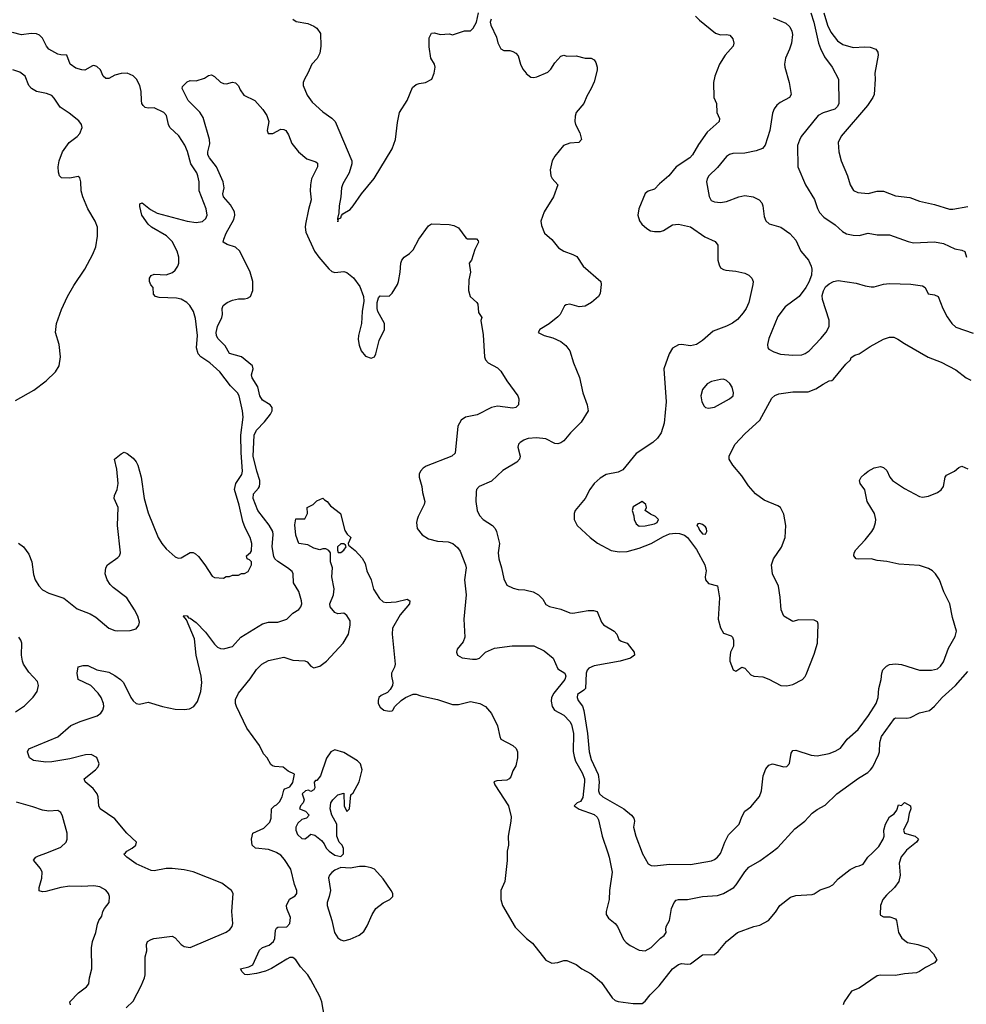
# Model space of a CAD drawing. Header units: inches. Extents: x 1934316 to 2140091, y 524953 to 667329.
# Tile 61 of 256: x 1996638 to 2002921, y 558994 to 565526. Entities that reach past the tile are written whole.
import ezdxf

# ---------------------------------------------------------------- set-up
doc = ezdxf.new("R2010")
doc.units = ezdxf.units.IN
doc.header["$MEASUREMENT"] = 0
for name, color, linetype in [('B9595', 7, 'Continuous'), ('B9596', 7, 'Continuous'), ('C0505', 7, 'Continuous'), ('C0506', 7, 'Continuous')]:
    doc.layers.add(name, color=color, linetype=linetype)

msp = doc.modelspace()

# ---------------------------------------------------------------- linework, layer by layer
at = {"layer": 'B9595', "color": 5}
for points, elevation in [([(1996975.1, 558990), (1996969.6, 559010), (1997028.7, 559071.3), (1997080.5, 559110), (1997096.9, 559130), (1997100.5, 559170), (1997116.4, 559230), (1997115.1, 559370), (1997120.4, 559410), (1997143.5, 559470), (1997154, 559526), (1997163.7, 559550), (1997182, 559578), (1997189.6, 559610), (1997199.5, 559630), (1997232, 559670), (1997232.7, 559710), (1997226, 559730), (1997210, 559751.6), (1997170, 559774), (1997130, 559781), (1997050, 559775), (1996970, 559778), (1996910, 559769.8), (1996810, 559743.5), (1996790, 559741.3), (1996766.9, 559746.9), (1996766.6, 559770), (1996785.6, 559830), (1996787.4, 559870), (1996775.7, 559895.7), (1996729.3, 559950), (1996745.2, 559970), (1996761.8, 559978.2), (1996817.2, 560000)], 280), ([(1997344.7, 558970), (1997390, 559014.8), (1997443.7, 559116.3), (1997465.1, 559170), (1997469.7, 559190.3), (1997469.7, 559310), (1997480.7, 559350), (1997479.5, 559390), (1997486.6, 559410), (1997510, 559424.9), (1997528.7, 559430), (1997650, 559445.3), (1997670, 559436.4), (1997710, 559390.4), (1997730, 559377), (1997770, 559371.6), (1998007.1, 559472.9), (1998032.3, 559490), (1998047, 559510), (1998053.3, 559530), (1998046, 559610), (1998054.7, 559730), (1998043.6, 559750), (1997978.5, 559798.5), (1997790, 559874.2), (1997730, 559886.8), (1997650, 559896.1), (1997610, 559895), (1997530, 559880.4), (1997510, 559882.7), (1997410, 559927.1), (1997349.3, 559970), (1997329.6, 559990.4), (1997339.1, 560000)], 260), ([(1998661.6, 558910), (1998642.4, 559010), (1998630, 559045.2), (1998570, 559157), (1998550, 559189.6), (1998502.3, 559242.3), (1998470, 559289.6), (1998450, 559305.6), (1998430, 559304.2), (1998410, 559294.3), (1998310, 559232.4), (1998270, 559214.7), (1998210, 559198.4), (1998150, 559189.6), (1998132.9, 559192.9), (1998114, 559210), (1998104, 559230), (1998157.6, 559242.4), (1998184.2, 559255.8), (1998230, 559353.7), (1998250, 559370.3), (1998293, 559387), (1998321.3, 559410), (1998332, 559430), (1998334.9, 559485.1), (1998341.1, 559498.9), (1998350, 559505.5), (1998410, 559507.8), (1998431, 559530), (1998435.6, 559570), (1998409.6, 559630), (1998409.5, 559650), (1998428.1, 559691.9), (1998465.7, 559714.3), (1998476.9, 559730), (1998476, 559750), (1998461.1, 559790), (1998437, 559890), (1998395.3, 559955.3), (1998370, 559983), (1998343.3, 560000)], 240), ([(1998706.6, 560000), (1998730, 559984.7), (1998770, 559974), (1998787.3, 559992.7), (1998787.3, 560000)], 240), ([(1999872.2, 560000), (1999872.2, 559947.8), (1999858, 559810), (1999830.4, 559750), (1999830.6, 559690.6), (1999842.4, 559650), (1999925.3, 559505.3), (2000000, 559432.3)], 240)]:
    msp.add_lwpolyline(points, dxfattribs=dict(at, elevation=elevation))
at = {"layer": 'B9595', "color": 5, "elevation": 240}
msp.add_lwpolyline([(1998930, 559907.8), (1998892.4, 559907.6), (1998830, 559898), (1998770, 559901.2), (1998730, 559883.7), (1998710, 559869.4), (1998693, 559850), (1998687.1, 559832.9), (1998699.5, 559750), (1998692.7, 559710), (1998678.3, 559670), (1998677.3, 559650), (1998710.3, 559549.7), (1998726.5, 559470), (1998750, 559436.4), (1998770, 559421.3), (1998790, 559415.8), (1998830, 559425.7), (1998890, 559452.9), (1998922.2, 559477.8), (1998944.9, 559515.1), (1998976.2, 559590), (1999002.2, 559630), (1999050, 559668.1), (1999095.1, 559690), (1999113.6, 559710), (1999113.3, 559730), (1999103.5, 559750), (1999050, 559826), (1998991.8, 559890), (1998970, 559899.7)], close=True, dxfattribs=at)
at = {"layer": 'B9596', "color": 5}
for points, elevation in [([(1998451, 565530), (1998473.4, 565513.4), (1998550, 565499.3), (1998590, 565483), (1998610.3, 565470.3), (1998633.7, 565433.7), (1998636, 565350), (1998630, 565304), (1998612.2, 565267.8), (1998576.4, 565230), (1998550.5, 565170), (1998527, 565130), (1998519.5, 565110), (1998518.7, 565090), (1998545.3, 565025.3), (1998579.5, 564979.5), (1998650, 564914.6), (1998710, 564873.1), (1998731.6, 564850), (1998842.7, 564590), (1998842.7, 564570), (1998824, 564510), (1998782.5, 564437.5), (1998772.9, 564410), (1998768.9, 564350), (1998757.4, 564290), (1998755.9, 564244.1), (1998747.7, 564207.7), (1998750, 564184.7), (1998754.6, 564205.4), (1998770, 564211.3), (1998773.9, 564226.1), (1998783.1, 564236.9), (1998830, 564267.4), (1998851.1, 564290), (1998906.6, 564370), (1998990, 564472), (1999110.9, 564670), (1999132.4, 564730), (1999144.2, 564844.2), (1999157.4, 564910), (1999209.6, 564990), (1999245.1, 565074.9), (1999270, 565094.8), (1999290, 565102.8), (1999332.1, 565107.9), (1999372.7, 565130), (1999389.6, 565170.4), (1999395.6, 565210), (1999391.6, 565230), (1999366.3, 565270), (1999355.1, 565344.9), (1999355.5, 565404.5), (1999370, 565436), (1999390, 565438), (1999427.9, 565427.9), (1999490, 565431), (1999510, 565424.7), (1999590, 565451.3), (1999630, 565452), (1999648, 565470), (1999668.7, 565510), (1999682, 565570)], 280), ([(1999766.8, 565530), (1999760.7, 565510), (1999764.9, 565490), (1999802, 565410), (1999812.1, 565372.1), (1999830, 565331.3), (1999850, 565321), (1999890, 565320.4), (1999910, 565315.3), (1999930, 565304.4), (1999945.7, 565285.7), (1999961.5, 565230), (1999977.6, 565197.6), (1999998.4, 565170), (2000000, 565168.7)], 280), ([(1996630, 562053.7), (1996663.1, 562030), (1996699.3, 561979.3), (1996718, 561930), (1996730, 561844.7), (1996739.6, 561810), (1996764.2, 561770), (1996790, 561744.2), (1996830, 561721.1), (1996930, 561688.4), (1997018, 561618), (1997104.4, 561584.4), (1997142.5, 561562.5), (1997230, 561488.4), (1997270, 561474.4), (1997290, 561472.7), (1997370, 561474), (1997410, 561486), (1997429, 561510), (1997433.2, 561530), (1997421.2, 561570), (1997399.3, 561610), (1997349.3, 561690), (1997258.2, 561758.2), (1997238.4, 561778.4), (1997217.4, 561810), (1997205.4, 561850), (1997209.6, 561890), (1997220.7, 561910), (1997290, 561958), (1997300.7, 561970), (1997306, 561990), (1997287.6, 562170), (1997291, 562290), (1997265.1, 562350), (1997266.6, 562370), (1997283.5, 562410), (1997291.1, 562448.9), (1997283, 562543), (1997267, 562610), (1997310, 562646), (1997330, 562656), (1997350, 562647.3), (1997390, 562618), (1997410, 562593.4), (1997422, 562570), (1997444, 562490), (1997462.7, 562350), (1997490, 562254.8), (1997557.6, 562090), (1997581.6, 562050), (1997610, 562015.5), (1997670, 561962.8), (1997690, 561954.8), (1997710, 561956), (1997770, 561991.3), (1997790, 561991.3), (1997803.5, 561983.5), (1997824.5, 561964.5), (1997866.8, 561910), (1997915.3, 561835.3), (1997930, 561826), (1997990, 561822), (1998008.4, 561831.6), (1998030, 561832), (1998050, 561842), (1998090, 561842), (1998108.9, 561851.1), (1998130, 561852), (1998154.6, 561865.4), (1998175.3, 561910), (1998175.3, 561930), (1998163.1, 561943.1), (1998148, 561950), (1998142, 561970), (1998170, 561991.3), (1998176.6, 562003.4), (1998178.4, 562050), (1998167.3, 562090), (1998134.2, 562154.2), (1998118, 562198), (1998094.5, 562305.5), (1998064.2, 562410), (1998071.2, 562450), (1998111.3, 562508.7), (1998115.5, 562530), (1998106.8, 562653.2), (1998105, 562770), (1998120.8, 562890), (1998116.5, 562930), (1998094.2, 563030), (1998083.5, 563050), (1998036.5, 563096.4), (1997965.3, 563190), (1997898.8, 563250), (1997839.4, 563290), (1997822.4, 563310), (1997812.1, 563350), (1997818.3, 563430), (1997804.6, 563544.6), (1997792.3, 563590), (1997767.8, 563630), (1997747.3, 563650), (1997710, 563671.3), (1997678.1, 563678.1), (1997563.8, 563683.8), (1997538, 563690), (1997525.3, 563705.3), (1997523.6, 563750), (1997507.6, 563767.6), (1997499.2, 563790), (1997499.3, 563810), (1997510, 563828.5), (1997530, 563838.2), (1997610, 563833.2), (1997651.7, 563848.3), (1997670, 563864.6), (1997686.4, 563890), (1997692.8, 563910), (1997692.9, 563950), (1997682.8, 563990), (1997650, 564055.3), (1997612.8, 564092.8), (1997513.3, 564150), (1997489.4, 564169.4), (1997449, 564229), (1997434, 564286), (1997435.1, 564304.9), (1997450, 564311.8), (1997506, 564266), (1997550, 564242), (1997750, 564188.3), (1997810, 564180.2), (1997850, 564186.7), (1997873.3, 564206.7), (1997881, 564230), (1997876.1, 564270), (1997829.9, 564389.9), (1997829.1, 564450), (1997821, 564490), (1997812.8, 564510), (1997774.3, 564570), (1997751.1, 564651.1), (1997733.1, 564693.1), (1997694.5, 564754.5), (1997635.2, 564810), (1997625.9, 564830), (1997611.4, 564890), (1997595.1, 564910), (1997530, 564941.4), (1997490, 564938.9), (1997470, 564943.2), (1997456.9, 564956.9), (1997448.8, 564970), (1997445.3, 564990), (1997444.1, 565050), (1997434, 565090), (1997412.1, 565132.1), (1997390, 565152.4), (1997350, 565169.8), (1997310, 565168.9), (1997270, 565156.8), (1997230, 565135.5), (1997210, 565134.8), (1997191.9, 565151.9), (1997174, 565194), (1997150, 565215), (1997130, 565221.2), (1997121.1, 565218.9), (1997070, 565191.6), (1997050, 565192.8), (1997010, 565204.5), (1996972.5, 565230), (1996951.3, 565291.3), (1996910, 565292.3), (1996890, 565297.4), (1996830.4, 565330.4), (1996815.6, 565350), (1996790, 565403.1), (1996770, 565422), (1996750, 565431.1), (1996712.9, 565432.9), (1996650, 565424.5), (1996590, 565440.7)], 280), ([(1996610, 563000.3), (1996732.5, 563067.5), (1996814.3, 563130), (1996876.3, 563190), (1996900.5, 563230), (1996908.4, 563290), (1996899.7, 563370), (1996875.1, 563450), (1996881.7, 563510), (1996916, 563604), (1996954.8, 563690), (1996997.4, 563762.6), (1997069.8, 563870), (1997123.9, 563970), (1997142, 564018), (1997153.5, 564090), (1997153.3, 564150), (1997138, 564190), (1997088.8, 564270), (1997056.1, 564350), (1997045.1, 564390), (1997043, 564450), (1997036.1, 564476.1), (1997025.6, 564485.6), (1996970, 564475.1), (1996915.5, 564475.5), (1996900.9, 564490), (1996894.9, 564514.9), (1996894, 564550), (1996899.8, 564590), (1996921.7, 564650), (1996966.3, 564710), (1997018, 564750), (1997036.2, 564770), (1997052, 564810), (1997047, 564830), (1997030, 564854), (1996965.2, 564905.2), (1996905.2, 564945.2), (1996865.9, 565005.9), (1996850, 565022.9), (1996815.3, 565035.3), (1996750, 565049.7), (1996715.1, 565070), (1996698.9, 565090), (1996674, 565150), (1996638.5, 565178.5), (1996592.9, 565192.9)], 320), ([(1997339.1, 560000), (1997349, 560010), (1997385.2, 560030), (1997409.3, 560050), (1997412.3, 560070), (1997349.8, 560129.8), (1997270, 560224.2), (1997172, 560290), (1997163.5, 560310), (1997158.9, 560370), (1997150.8, 560390.8), (1997125.6, 560425.6), (1997072.7, 560470), (1997065.2, 560490), (1997141.2, 560550), (1997159.3, 560570), (1997166, 560590), (1997150, 560632.3), (1997111.1, 560651.1), (1997074, 560650), (1996970, 560622.6), (1996850, 560602), (1996810, 560601.3), (1996730, 560612.7), (1996702, 560630), (1996689, 560670), (1996698, 560690), (1996890, 560768.4), (1996976.3, 560843.7), (1997039.3, 560870), (1997152.4, 560907.6), (1997175.2, 560924.8), (1997190, 560946), (1997196.8, 560970), (1997194.8, 560990), (1997178.2, 561030), (1997158.8, 561058.8), (1997109.2, 561109.2), (1997025.2, 561150), (1997018, 561190), (1997026, 561234), (1997058, 561242), (1997090, 561242), (1997150, 561213.4), (1997230, 561196.5), (1997270, 561176.5), (1997307.2, 561150), (1997326.3, 561130), (1997374.4, 561030), (1997390, 561008), (1997410, 560990.6), (1997433.8, 560986.2), (1997490, 560998), (1997586, 560970), (1997670, 560952.4), (1997729.8, 560950.2), (1997764.7, 560955.3), (1997793.3, 560970), (1997817.5, 561002.5), (1997840.7, 561070), (1997847.2, 561130), (1997842.9, 561170), (1997809.8, 561310.2), (1997797.9, 561417.9), (1997745.4, 561545.4), (1997724, 561570), (1997726, 561574), (1997750, 561570.4), (1997758.8, 561558.8), (1997770, 561555.5), (1997810, 561526.7), (1997870, 561463.1), (1997930, 561383.8), (1997950, 561363.8), (1997970, 561354.9), (1997990, 561352.7), (1998050, 561368.5), (1998106.4, 561430), (1998250, 561517.6), (1998290, 561529.4), (1998351.5, 561528.5), (1998411.5, 561548.5), (1998450.8, 561589.2), (1998490, 561612.7), (1998504.2, 561630), (1998509.7, 561650), (1998508.5, 561670), (1998490, 561732.3), (1998454.3, 561790), (1998452.6, 561850), (1998445, 561865), (1998414.7, 561890), (1998350, 561931.5), (1998331.5, 561950), (1998324.1, 561964.1), (1998313.8, 562030), (1998320.2, 562110), (1998317.4, 562130), (1998293.5, 562173.5), (1998217.2, 562270), (1998186.6, 562350), (1998190, 562380.3), (1998222.4, 562417.6), (1998229.8, 562430), (1998232.5, 562450), (1998231, 562470), (1998210.9, 562530.9), (1998187.1, 562630), (1998194.9, 562770), (1998210, 562803.2), (1998261.8, 562858.2), (1998302.8, 562910), (1998312.5, 562930), (1998312.7, 562952.7), (1998299.5, 562970), (1998250, 563002), (1998232.3, 563030), (1998218.5, 563090), (1998181.5, 563150), (1998175.1, 563170), (1998187.8, 563210), (1998182.9, 563230), (1998110, 563288.8), (1998031, 563311), (1998002.4, 563362.4), (1997951.8, 563410), (1997943.1, 563430), (1997941.8, 563450), (1997950, 563490.7), (1997978.7, 563550), (1997983.6, 563570), (1997980.9, 563610), (1997989.2, 563630), (1998014, 563650), (1998050, 563664.9), (1998090, 563673), (1998130, 563673.4), (1998150, 563678), (1998169.2, 563690), (1998184.2, 563730), (1998184.7, 563790), (1998166.6, 563850), (1998098.7, 563990), (1998070, 564016.4), (1998015.4, 564035.4), (1997989, 564050), (1997991.5, 564070), (1998007.9, 564110), (1998059.6, 564200.4), (1998065.1, 564230), (1998062.3, 564250), (1998037, 564297), (1997989.8, 564350), (1997985.5, 564370), (1997993.8, 564410), (1997987.3, 564450), (1997942.8, 564550), (1997896.5, 564610), (1997886.3, 564630), (1997885.3, 564650), (1997898.9, 564701.1), (1997897.7, 564730), (1997855.9, 564875.9), (1997832.5, 564912.5), (1997755.6, 564990), (1997715.3, 565070), (1997718, 565082), (1997750, 565114), (1997770, 565122), (1997810, 565120.5), (1997863.2, 565136.8), (1997890, 565156), (1997910, 565159.1), (1997930, 565147.7), (1997970, 565110.4), (1997990, 565102.4), (1998010, 565100.4), (1998050.7, 565110.7), (1998070, 565107.3), (1998090, 565086.8), (1998101.1, 565061.1), (1998125.9, 565025.9), (1998198.4, 564990), (1998250.5, 564930), (1998278.8, 564890), (1998291, 564850), (1998279.1, 564790), (1998286.8, 564770), (1998318, 564770), (1998370, 564798.8), (1998390, 564797.3), (1998404.7, 564790), (1998422.8, 564762.8), (1998443.9, 564703.9), (1998488.4, 564650), (1998543.1, 564603.1), (1998603.8, 564583.8), (1998613.5, 564573.5), (1998613.7, 564550), (1998574.3, 564470), (1998566.7, 564430), (1998565.6, 564390), (1998572.1, 564330), (1998553.9, 564266.1), (1998535, 564170), (1998531.8, 564150), (1998536, 564116), (1998594.2, 563990), (1998622.7, 563950), (1998690, 563872.9), (1998710, 563855), (1998730, 563848.3), (1998790, 563854.5), (1998810, 563848.3), (1998854, 563814), (1998895.3, 563755.3), (1998919.2, 563690), (1998922.4, 563657.6), (1998910.2, 563590), (1998907.1, 563510), (1998885.6, 563430), (1998884.1, 563404.1), (1998890, 563366), (1998904.2, 563330), (1998933.5, 563293.5), (1998970, 563279.5), (1998992, 563290), (1999001.6, 563310), (1999023.5, 563396.5), (1999059.7, 563470), (1999059.6, 563510), (1999015.6, 563590), (1999009.6, 563610), (1999009.6, 563650), (1999020.1, 563679.9), (1999030, 563694.8), (1999090, 563690.7), (1999110, 563710.8), (1999146, 563770), (1999151.9, 563788.1), (1999162.7, 563850), (1999166.6, 563910), (1999174, 563930), (1999190, 563951), (1999225.6, 563974.4), (1999250, 563998), (1999286, 564070), (1999350, 564159.1), (1999370, 564170.4), (1999487.1, 564167.1), (1999519.8, 564159.8), (1999550, 564144.7), (1999599.6, 564079.6), (1999610, 564072), (1999670, 564072), (1999679.6, 564059.6), (1999682, 564050), (1999658, 564002), (1999636, 563930), (1999622, 563910), (1999630.5, 563850.5), (1999619.3, 563800.7), (1999616.4, 563730), (1999628.6, 563688.6), (1999671.3, 563650), (1999678, 563638), (1999683.6, 563583.6), (1999704.7, 563550), (1999698.8, 563530), (1999714.5, 563434.5), (1999723.6, 563290), (1999730.4, 563270), (1999748, 563250), (1999810, 563217.1), (1999830, 563194), (1999870.3, 563130), (1999944, 563030), (1999950.8, 563010), (1999947.3, 562970), (1999930, 562952.7), (1999911.7, 562948.3), (1999810, 562960.9), (1999770, 562953.6), (1999675, 562905), (1999597.3, 562890), (1999567.2, 562870), (1999546, 562830), (1999527, 562650), (1999505.5, 562630), (1999335.9, 562564.1), (1999315.5, 562550), (1999298, 562530), (1999288, 562510), (1999288, 562490), (1999307.3, 562430), (1999310.6, 562390), (1999326.4, 562330), (1999323.1, 562310), (1999281.3, 562230), (1999275.3, 562210), (1999270.3, 562189.7), (1999276, 562150), (1999308, 562108), (1999350, 562082), (1999410, 562067.1), (1999482, 562062), (1999513.4, 562050), (1999543.4, 562023.4), (1999560.2, 562000.3), (1999596, 561910), (1999600.3, 561890), (1999588.9, 561810), (1999600.8, 561710), (1999584.6, 561550), (1999591.8, 561430), (1999580.5, 561399.5), (1999540.5, 561350), (1999536.3, 561330), (1999542.8, 561310), (1999573.7, 561293.7), (1999643, 561283), (1999670, 561283.1), (1999689.7, 561290.3), (1999730, 561330.4), (1999790, 561356.4), (1999907.2, 561372.8), (2000000, 561373)], 260), ([(2000000, 562742.7), (1999983.6, 562736.4), (1999959, 562721), (1999947.7, 562710), (1999944.9, 562690), (1999960.4, 562630), (1999954, 562610), (1999936.4, 562590), (1999844.3, 562535.7), (1999770, 562463.5), (1999688, 562430), (1999670.4, 562410), (1999666.4, 562393.6), (1999664.4, 562330), (1999674.3, 562270), (1999690, 562236.4), (1999713.4, 562210), (1999775.8, 562170), (1999793.1, 562150), (1999801.7, 562130), (1999821.6, 562050), (1999813.8, 561990), (1999817.7, 561950), (1999835.8, 561890), (1999850, 561816), (1999870, 561774), (1999913.8, 561753.8), (1999946.4, 561746.4), (1999990, 561744.4), (2000000, 561741.8)], 280), ([(1998343.3, 560000), (1998341.3, 560001.3), (1998290, 560021.6), (1998202, 560030), (1998181.2, 560050), (1998175.3, 560090), (1998186, 560130), (1998257, 560163), (1998297, 560203), (1998306.6, 560230), (1998310, 560292), (1998328, 560310), (1998342.7, 560317.3), (1998361.5, 560338.5), (1998379, 560370), (1998390, 560414), (1998396.4, 560423.6), (1998430, 560438), (1998450, 560464.7), (1998462, 560522), (1998420.2, 560540.2), (1998387.3, 560567.3), (1998330, 560572.7), (1998316, 560576), (1998304.8, 560584.8), (1998280.9, 560630), (1998255.3, 560655.3), (1998229.7, 560710), (1998146.1, 560826.1), (1998076.2, 560970), (1998069, 560990), (1998070, 561017.3), (1998090, 561057.6), (1998167.7, 561152.3), (1998210, 561216.3), (1998245.2, 561250), (1998290, 561275.5), (1998390, 561296.5), (1998450, 561277.4), (1998530, 561273.7), (1998545.1, 561265.1), (1998570, 561237.3), (1998590, 561225.5), (1998630, 561237.1), (1998674.5, 561270), (1998783.7, 561390), (1998819, 561450), (1998831.8, 561508.2), (1998830, 561538), (1998810, 561573.2), (1998790, 561589), (1998750, 561584), (1998730, 561592.7), (1998698.4, 561630), (1998696.2, 561650), (1998720.7, 561710), (1998724.2, 561750), (1998709.7, 561830), (1998712.7, 561890), (1998699.5, 561930), (1998701.2, 561990), (1998690, 562004), (1998670, 562015.3), (1998650, 562015.3), (1998630, 562009.2), (1998590, 562019.5), (1998550, 562042.9), (1998489.6, 562050), (1998470, 562106), (1998464.8, 562175.2), (1998470, 562214), (1998530, 562214), (1998548, 562250), (1998546, 562290), (1998586, 562310), (1998610, 562334), (1998650, 562351.3), (1998659.6, 562339.6), (1998678, 562330), (1998701.4, 562301.4), (1998766, 562250), (1998796.5, 562136.5), (1998812.1, 562112.1), (1998836, 562090), (1998818, 562050), (1998821, 562041), (1998864.5, 562004.5), (1998910, 561954), (1998930, 561917.3), (1998941.8, 561870), (1998970.2, 561810), (1998987, 561747), (1999025.4, 561685.4), (1999050, 561664.6), (1999070, 561658.9), (1999135.4, 561664.6), (1999210, 561682.8), (1999226, 561670), (1999224, 561650), (1999162.6, 561577.4), (1999112.9, 561490), (1999110.2, 561450), (1999130.3, 561249.7), (1999126.4, 561230), (1999105.7, 561190), (1999104.9, 561170), (1999114.9, 561130), (1999112.2, 561110), (1999096.9, 561083.1), (1999077.8, 561062.2), (1999037.3, 561042.7), (1999022, 561030), (1999015.8, 561010), (1999018, 560990), (1999030, 560964.4), (1999055.6, 560944.4), (1999090, 560938.8), (1999110, 560942), (1999115.3, 560944.7), (1999128, 560970), (1999168.7, 561010), (1999198, 561030), (1999250, 561051.3), (1999270, 561051.3), (1999299.6, 561039.6), (1999410, 561017.3), (1999510, 560984), (1999550, 560984), (1999630, 561002.8), (1999692, 560990), (1999730, 560970.8), (1999770, 560922.8), (1999810, 560841), (1999823.8, 560770), (1999832.1, 560752.1), (1999910, 560712), (1999931.8, 560691.8), (1999942.7, 560670), (1999942.3, 560630), (1999930, 560577.2), (1999910, 560544), (1999897, 560503), (1999887, 560490), (1999870, 560480.3), (1999804, 560476), (1999785.5, 560470), (1999792, 560450), (1999882.4, 560310), (1999898.8, 560238.8), (1999898.4, 560210), (1999880.3, 560110), (1999882, 560050), (1999872.2, 560010), (1999872.2, 560000)], 240), ([(1996610, 560933.7), (1996670, 560974.4), (1996727.7, 561032.3), (1996752.8, 561070), (1996762.6, 561110), (1996754.9, 561134.9), (1996697.3, 561197.3), (1996663.7, 561250), (1996655.9, 561270), (1996649.8, 561310), (1996650.8, 561390.8), (1996646, 561410), (1996631.2, 561430)], 280), ([(1998787.3, 560000), (1998787.3, 560027.3), (1998778, 560050), (1998758, 560070), (1998742, 560110), (1998742, 560190), (1998709.2, 560250), (1998699, 560290), (1998702, 560330), (1998715.3, 560350), (1998750, 560384.7), (1998790, 560394), (1998792, 560310), (1998810, 560274), (1998826, 560290), (1998836.5, 560383.5), (1998850, 560398), (1998890, 560470.8), (1998909.6, 560550), (1998900.5, 560590), (1998879.6, 560610), (1998790, 560664.7), (1998730, 560682.7), (1998702.8, 560670), (1998673.7, 560626.3), (1998634.8, 560510), (1998610, 560478), (1998602, 560478), (1998592.7, 560467.3), (1998596, 560430), (1998590, 560418), (1998570, 560406), (1998554, 560414), (1998534, 560410), (1998512, 560390), (1998524.7, 560350), (1998518, 560330), (1998502, 560310), (1998494, 560290), (1998535.3, 560275.3), (1998558, 560250), (1998542, 560230), (1998510, 560219.5), (1998483.6, 560196.4), (1998470.4, 560170), (1998470.4, 560150), (1998481.7, 560121.7), (1998510, 560093.4), (1998530, 560093), (1998541.6, 560098.4), (1998570, 560122.8), (1998595.9, 560115.9), (1998641.4, 560081.4), (1998658.5, 560058.5), (1998671.3, 560030), (1998691.3, 560010), (1998706.6, 560000)], 240), ([(1996817.2, 560000), (1996910, 560036.4), (1996947, 560070), (1996953.6, 560090), (1996953, 560130), (1996922.3, 560242.3), (1996910, 560266), (1996890, 560280.9), (1996830, 560276.2), (1996790, 560281.6), (1996725.3, 560305.3), (1996615.8, 560335.8)], 280)]:
    msp.add_lwpolyline(points, dxfattribs=dict(at, elevation=elevation))
at = {"layer": 'B9596', "color": 5, "elevation": 240}
msp.add_lwpolyline([(1998770, 562049), (1998746, 562030), (1998746.4, 562006.4), (1998752, 561992), (1998770, 561991.3), (1998790, 562006), (1998804, 562030), (1998800.4, 562040.4), (1998790, 562048.7)], close=True, dxfattribs=at)
at = {"layer": 'C0505', "color": 5}
for points, elevation in [([(2000000, 559432.3), (2000002.4, 559430), (2000040.9, 559400.9), (2000130, 559286.8), (2000170, 559267.3), (2000210, 559272.2), (2000250, 559284), (2000270, 559284.4), (2000330, 559257.8), (2000369.5, 559229.5), (2000430, 559196.5), (2000498.2, 559138.2), (2000570, 559037.6), (2000590, 559020.3), (2000610, 559013.7), (2000710, 559000.8), (2000770, 559000.3), (2000790, 559015.3), (2000822.6, 559057.4), (2000882.3, 559117.7), (2000970, 559228.7), (2001010, 559258.9), (2001030, 559264), (2001070, 559259.7), (2001090, 559263.2), (2001170, 559322), (2001250, 559324.9), (2001274.7, 559345.3), (2001330, 559410.5), (2001402, 559470), (2001510, 559510.3), (2001550, 559518.9), (2001607, 559550), (2001654.1, 559605.9), (2001682.9, 559650), (2001754.3, 559705.7), (2001790, 559715.3), (2001896.6, 559723.4), (2001911.8, 559728.2), (2001950, 559752.9), (2002010, 559772.6), (2002034.2, 559785.8), (2002070, 559826.4), (2002150, 559888.8), (2002190, 559908.7), (2002210, 559912), (2002235.9, 559924.1), (2002266.6, 559970), (2002297.3, 560000)], 240), ([(2000540.4, 560000), (2000550.2, 559970), (2000569.2, 559870), (2000552.7, 559750), (2000550.3, 559690), (2000530.3, 559610), (2000530.3, 559590), (2000545.4, 559565.4), (2000590.4, 559530), (2000606, 559510), (2000644.4, 559424.4), (2000663.4, 559403.4), (2000690, 559384), (2000750, 559353.4), (2000790, 559348.4), (2000830, 559370.4), (2000890, 559433.4), (2000916, 559450), (2000929.4, 559470), (2000925.6, 559490), (2000927.8, 559510), (2000950, 559551), (2000964.7, 559630), (2000982.4, 559670), (2000995.8, 559684.2), (2001010, 559690.4), (2001070, 559690.3), (2001170.2, 559710.3), (2001270, 559716), (2001310, 559730.3), (2001377.6, 559770), (2001393.2, 559786.8), (2001450, 559873), (2001476.6, 559903.4), (2001550, 559947), (2001622.4, 560000)], 260), ([(2000768.6, 560000), (2000770, 559996.3), (2000810, 559925.5), (2000830, 559914.4), (2000850, 559913.7), (2000950, 559924.9), (2001090, 559922), (2001230, 559945.8), (2001250, 559955.3), (2001270, 559970.3), (2001290, 559993.7), (2001292.4, 560000)], 280), ([(2002510.2, 560000), (2002488.1, 559971.9), (2002476, 559930), (2002482, 559850), (2002473.7, 559810), (2002444.9, 559770), (2002390, 559718.4), (2002367.2, 559690), (2002350.4, 559650), (2002348, 559590), (2002350, 559584.7), (2002370, 559574.8), (2002413.7, 559573.7), (2002450, 559561), (2002457.3, 559550), (2002470.4, 559470.4), (2002492.3, 559432.3), (2002530, 559404), (2002598, 559390), (2002664.7, 559370), (2002702.8, 559330), (2002724.7, 559290), (2002710, 559268.7), (2002650, 559239.6), (2002610, 559211.6), (2002590, 559203.1), (2002510, 559197.4), (2002450, 559184.4), (2002350, 559186.9), (2002330, 559183), (2002210, 559102.4), (2002158, 559082), (2002110.2, 559009.8), (2002103.6, 558990)], 240)]:
    msp.add_lwpolyline(points, dxfattribs=dict(at, elevation=elevation))
at = {"layer": 'C0506', "color": 5}
for points, elevation in [([(2001124.2, 565550), (2001150, 565522.6), (2001256.5, 565436.5), (2001290, 565424.9), (2001330, 565428.4), (2001350, 565423.8), (2001370, 565398.8), (2001377.1, 565370), (2001373, 565350), (2001319.1, 565290), (2001282, 565230), (2001250.4, 565150), (2001242.4, 565110), (2001244, 565010), (2001262.8, 564970), (2001264.9, 564910), (2001282.8, 564870), (2001280.7, 564850), (2001201, 564779), (2001142, 564698), (2001102.8, 564630), (2001085.2, 564610), (2000995.8, 564550), (2000947.2, 564490), (2000883.2, 564436.8), (2000850, 564400.4), (2000810, 564387.1), (2000790, 564373.3), (2000748.1, 564270), (2000741.2, 564230), (2000751.9, 564191.9), (2000767.4, 564170), (2000799.5, 564139.5), (2000825.4, 564125.4), (2000850, 564120.3), (2000890, 564120.3), (2000910, 564126.9), (2000970, 564165.2), (2001010, 564169.3), (2001090, 564151.7), (2001185.7, 564085.7), (2001253.2, 564053.2), (2001271.8, 564030), (2001271.4, 563930), (2001279.2, 563899.2), (2001290, 563880.4), (2001308.2, 563868.2), (2001323.9, 563863.9), (2001390, 563856.5), (2001450, 563843.7), (2001476.3, 563830), (2001498, 563810), (2001504.9, 563790), (2001502.6, 563770), (2001476.3, 563650), (2001460.2, 563610), (2001439.7, 563580.3), (2001402.2, 563537.8), (2001368, 563512), (2001330, 563492.2), (2001239.6, 563460.4), (2001170, 563398.3), (2001130, 563371.2), (2001090, 563363.1), (2001030.6, 563370.6), (2001010, 563368.9), (2000970, 563346.9), (2000949.2, 563310), (2000914, 563210), (2000927.6, 562990), (2000916.2, 562850), (2000895.2, 562784.8), (2000870.3, 562750), (2000838.9, 562721.1), (2000730, 562647.1), (2000640.3, 562539.7), (2000610, 562523.1), (2000530, 562507.8), (2000490, 562484.2), (2000450.3, 562450), (2000421.5, 562410), (2000390.2, 562349.9), (2000324.9, 562270), (2000317.6, 562250), (2000318.4, 562210), (2000337.6, 562170), (2000423.1, 562090), (2000473, 562053), (2000564.2, 562004.2), (2000615.5, 561995.5), (2000670, 561997.2), (2000750, 562020.1), (2000830, 562051.7), (2000910, 562098.4), (2000950, 562114.4), (2000990, 562119.4), (2001017, 562117), (2001050, 562106), (2001070, 562091.5), (2001130, 562012.2), (2001185.4, 561910), (2001193.9, 561870), (2001187, 561830), (2001190.4, 561810), (2001210, 561786.4), (2001270.2, 561770.2), (2001282.3, 561690), (2001273.4, 561550), (2001290, 561490.8), (2001310, 561457.3), (2001359, 561439), (2001368.7, 561428.7), (2001376.4, 561410), (2001375.3, 561370), (2001356.4, 561330), (2001350.5, 561290), (2001350.6, 561270), (2001374, 561214), (2001390, 561204), (2001430, 561231), (2001450, 561224.9), (2001490, 561180.5), (2001510.3, 561170.3), (2001570, 561167.4), (2001610, 561151.7), (2001690, 561110.2), (2001730, 561105.8), (2001770, 561115.6), (2001832.7, 561150), (2001851.2, 561168.8), (2001857.7, 561182.3), (2001910, 561316), (2001932.3, 561390), (2001937, 561517), (2001931.9, 561531.9), (2001910, 561542.7), (2001810, 561545.2), (2001770, 561534), (2001709.4, 561569.4), (2001691.5, 561611.5), (2001685.1, 561694.9), (2001673, 561767), (2001634.2, 561850), (2001627.4, 561910), (2001641.5, 561950), (2001694.1, 562025.9), (2001717.3, 562090), (2001722.8, 562170), (2001710, 562246), (2001686.9, 562290), (2001670, 562301.2), (2001578.2, 562338.2), (2001521.2, 562381.2), (2001474.1, 562434.1), (2001430, 562500.5), (2001371.5, 562571.5), (2001347.3, 562610), (2001347.3, 562630), (2001354.8, 562650), (2001386.9, 562710), (2001450, 562777.4), (2001549.7, 562870), (2001630, 563014), (2001650, 563033.7), (2001676, 563044), (2001770, 563058), (2001870, 563056.3), (2001922.9, 563077.1), (2001970, 563108.9), (2002010, 563130.3), (2002027.8, 563132.2), (2002039.6, 563140.4), (2002120.3, 563239.7), (2002152, 563270), (2002156, 563284), (2002180.7, 563299.3), (2002210, 563308.8), (2002282.5, 563357.5), (2002370, 563406.5), (2002410, 563419.6), (2002438.5, 563418.6), (2002467, 563407), (2002510, 563377.1), (2002667.7, 563287.7), (2002753, 563253), (2002850, 563202.6), (2002920.5, 563150), (2002950, 563133.4)], 320), ([(2001637.6, 565537.6), (2001722.4, 565502.4), (2001750, 565478), (2001763.1, 565450), (2001766.3, 565426.3), (2001759.6, 565370), (2001747.6, 565330), (2001721.1, 565270), (2001714, 565230), (2001715.8, 565210), (2001744.9, 565110), (2001757.1, 565030), (2001747.3, 565010), (2001684.2, 564975.8), (2001662.2, 564957.8), (2001645.4, 564934.6), (2001635.1, 564904.9), (2001615.5, 564790), (2001586.5, 564693.5), (2001568.6, 564671.4), (2001525.1, 564654.9), (2001450, 564639.8), (2001370, 564638.2), (2001348.6, 564631.4), (2001330, 564617.4), (2001270, 564545.1), (2001211.8, 564490), (2001200.9, 564470), (2001196.9, 564450), (2001213.4, 564353.4), (2001227.2, 564327.2), (2001250, 564316.3), (2001290, 564312.7), (2001330, 564319.5), (2001410, 564351.6), (2001450, 564359.6), (2001506, 564350), (2001544.9, 564330), (2001562.4, 564310), (2001570.3, 564290.3), (2001579.9, 564219.9), (2001590.3, 564190.3), (2001612, 564172), (2001690, 564150.4), (2001750, 564106.4), (2001790, 564063), (2001822, 563990), (2001872.2, 563930), (2001891.4, 563891.4), (2001896, 563870), (2001894, 563830), (2001875.8, 563784.2), (2001856.3, 563750), (2001810.4, 563689.6), (2001718.5, 563621.4), (2001670, 563556), (2001610.5, 563410), (2001602, 563370), (2001604, 563350), (2001610, 563341), (2001642, 563322), (2001687.2, 563307.2), (2001770, 563299.5), (2001830, 563303.1), (2001850, 563310.4), (2001877, 563330), (2001955.1, 563410), (2001990, 563453), (2002009.7, 563490), (2002010, 563533.2), (2001965.4, 563670), (2001964.4, 563695.6), (2001972.1, 563727.9), (2001986.4, 563753.6), (2002010, 563774.4), (2002039, 563790), (2002070, 563795.3), (2002190, 563778.4), (2002250, 563760.4), (2002290, 563754), (2002310, 563754.4), (2002370, 563772), (2002410, 563774.9), (2002551.8, 563771.8), (2002630, 563760.4), (2002648.6, 563748.6), (2002667.6, 563707.6), (2002710, 563701.3), (2002734.9, 563690), (2002765.7, 563610), (2002793.7, 563553.7), (2002823.7, 563510), (2002850, 563486), (2002965.2, 563445.3)], 340), ([(2001888.9, 565570), (2001907.9, 565510), (2001940.2, 565370), (2001953.6, 565333.6), (2001979.7, 565279.7), (2002030.2, 565210.2), (2002071.8, 565130), (2002075.6, 564970), (2002066.7, 564950), (2002046.9, 564933.1), (2001971.4, 564908.6), (2001937, 564890), (2001825.3, 564750), (2001812.5, 564727.5), (2001800.9, 564690), (2001802, 564550), (2001853.7, 564430), (2001912.9, 564332.9), (2001932.7, 564272.7), (2001946.4, 564246.4), (2001975.8, 564215.8), (2002050, 564165.4), (2002099.6, 564119.6), (2002126, 564106), (2002170, 564095.6), (2002210, 564095), (2002270, 564110.3), (2002330, 564098), (2002410, 564098.7), (2002533.7, 564053.7), (2002570, 564044.9), (2002710, 564051.2), (2002770, 564041.7), (2002845.2, 564005.2), (2002890, 563996.1), (2002910, 563987.3), (2002922.6, 563950)], 360), ([(2001974.6, 565570), (2001998.5, 565490), (2002022.3, 565442.3), (2002065.3, 565385.3), (2002100, 565360), (2002170, 565340.9), (2002246, 565346), (2002282.9, 565342.9), (2002320.5, 565330), (2002334, 565310), (2002334.9, 565290), (2002313.1, 565170), (2002315.2, 565130), (2002308.5, 565030), (2002300.3, 565010), (2002264.3, 564955.7), (2002090, 564753.6), (2002070.3, 564710), (2002074.3, 564650), (2002090.3, 564590), (2002131.7, 564490), (2002149.1, 564429.1), (2002171.8, 564391.8), (2002200.3, 564380.3), (2002270, 564373.1), (2002330, 564387.4), (2002370, 564387.8), (2002450, 564358), (2002545.8, 564345.8), (2002610, 564321.1), (2002710, 564300.3), (2002810, 564269.1), (2002830.8, 564269.2), (2002930, 564287.2)], 380), ([(2000000, 565168.7), (2000030, 565144.9), (2000050, 565141.1), (2000070, 565146), (2000142, 565178), (2000163.3, 565196.7), (2000190, 565240.4), (2000230, 565284), (2000250, 565290.8), (2000270, 565284.7), (2000330, 565286), (2000390, 565270.7), (2000430, 565270.6), (2000450, 565258.8), (2000461.6, 565241.6), (2000470.3, 565210.4), (2000470.3, 565190.3), (2000450, 565112.7), (2000431.6, 565070), (2000401.1, 565018.9), (2000380.9, 564970), (2000332.2, 564910), (2000324.7, 564884.7), (2000321.3, 564850), (2000325.7, 564830), (2000355.5, 564775.5), (2000366.4, 564730), (2000348.9, 564711.1), (2000290, 564707), (2000247, 564690), (2000190, 564620.5), (2000171.3, 564590), (2000159, 564530), (2000162.9, 564490), (2000172.2, 564472.2), (2000209, 564430), (2000181.3, 564350), (2000118, 564250), (2000097.1, 564190), (2000101.3, 564161.3), (2000122, 564110), (2000170, 564067.7), (2000212.9, 564012.9), (2000249.1, 563989.1), (2000310, 563968.9), (2000335, 563955), (2000377.6, 563890), (2000495.8, 563790), (2000497.6, 563770), (2000490.3, 563710), (2000478.4, 563690), (2000433.4, 563650), (2000390, 563625.3), (2000350, 563621.6), (2000290, 563638.9), (2000264.9, 563635.1), (2000253.5, 563626.5), (2000226, 563570), (2000210, 563554), (2000151.5, 563508.4), (2000090.8, 563470), (2000078, 563450), (2000118, 563430), (2000175.9, 563415.9), (2000230, 563390.3), (2000263.4, 563363.4), (2000288.8, 563330), (2000314.4, 563250), (2000353.2, 563153.2), (2000376.1, 563050), (2000403.7, 562970), (2000410.6, 562930), (2000364.9, 562855), (2000294.4, 562785.6), (2000250, 562731.6), (2000230, 562718.3), (2000210, 562711.1), (2000190, 562715.4), (2000130, 562744.5), (2000067.1, 562752.9), (2000012.6, 562747.4), (2000000, 562742.7)], 280), ([(2001292.4, 560000), (2001318.3, 560070), (2001342.1, 560117.9), (2001413.5, 560190), (2001430, 560238), (2001450, 560276.4), (2001490, 560304.9), (2001547.4, 560372.6), (2001561.7, 560410), (2001571.2, 560510), (2001590, 560557.3), (2001610, 560581.6), (2001634, 560590), (2001710, 560570.3), (2001730, 560572.4), (2001747.3, 560592.7), (2001758.7, 560661.3), (2001770, 560677.1), (2001790, 560680.3), (2001890, 560646.3), (2001930, 560641.7), (2002010, 560658), (2002050, 560673.4), (2002085.5, 560694.5), (2002130, 560754), (2002202.5, 560817.5), (2002272.4, 560910), (2002321.4, 560990), (2002335, 561030), (2002339.8, 561090), (2002356.3, 561150), (2002359.6, 561190), (2002367.1, 561212.9), (2002390, 561238), (2002411.4, 561248.6), (2002450, 561253.4), (2002490, 561247.4), (2002610, 561211.2), (2002690, 561210.2), (2002730, 561219.6), (2002750, 561236.5), (2002770, 561266.4), (2002802.9, 561357.1), (2002845.7, 561434.3), (2002856, 561470), (2002830, 561561.2), (2002811.4, 561650), (2002770.7, 561730), (2002741.6, 561810), (2002717.2, 561850), (2002696.4, 561870), (2002670, 561885.7), (2002610, 561905.4), (2002473.4, 561913.4), (2002392.4, 561932.4), (2002330, 561938.8), (2002288.9, 561948.9), (2002206.8, 561946.8), (2002189.4, 561950), (2002173.6, 561970), (2002175.8, 561990), (2002187.1, 562010), (2002250, 562075.6), (2002294, 562130), (2002306.5, 562153.5), (2002317.3, 562190), (2002319.1, 562210), (2002310.9, 562250.9), (2002262.8, 562330), (2002246.1, 562406.2), (2002215.1, 562450), (2002212.7, 562470), (2002223.7, 562490), (2002244.5, 562510), (2002270, 562530.4), (2002310, 562553), (2002350, 562562.8), (2002370, 562554.8), (2002394.2, 562534.2), (2002414, 562490), (2002430.8, 562470), (2002510, 562415.5), (2002610, 562363), (2002630, 562358), (2002670, 562364.9), (2002729.6, 562390.4), (2002753.4, 562406.6), (2002769.4, 562430), (2002780.7, 562490), (2002790, 562504), (2002842.7, 562530), (2002870, 562555.5), (2002890, 562564.4), (2002930, 562545.7)], 280), ([(2000000, 561741.8), (2000046, 561730), (2000082, 561710), (2000110, 561680.7), (2000130, 561645.5), (2000153.7, 561633.7), (2000230, 561614.7), (2000290, 561590.9), (2000310, 561588.2), (2000410, 561606), (2000446, 561606), (2000470, 561599.1), (2000498.6, 561530), (2000512, 561512), (2000583.2, 561470), (2000600.9, 561450), (2000614.5, 561414.5), (2000630, 561403.1), (2000668.9, 561388.9), (2000715.5, 561330), (2000719.1, 561310), (2000690.8, 561290), (2000623.8, 561270), (2000450, 561240.1), (2000416.1, 561223.9), (2000404.1, 561210), (2000398.5, 561190), (2000394, 561090), (2000382.9, 561077.1), (2000340.4, 561050), (2000338.4, 561030), (2000344.9, 561010), (2000372.5, 560972.5), (2000382.8, 560942.8), (2000406.9, 560790), (2000416.6, 560670), (2000430, 560617.6), (2000478, 560518), (2000483.6, 560470), (2000478.7, 560410), (2000485.3, 560390), (2000508.7, 560370), (2000646.9, 560290), (2000698.4, 560250), (2000714, 560230), (2000718.9, 560210), (2000711.7, 560170), (2000726.5, 560110), (2000768.6, 560000)], 280), ([(2000000, 561373), (2000050, 561373.1), (2000118, 561338), (2000178, 561290), (2000210, 561220.7), (2000256.3, 561190), (2000262.4, 561170), (2000256.5, 561150), (2000182.4, 561057.6), (2000167.7, 561030), (2000164.1, 561004.1), (2000170.9, 560970.9), (2000186.4, 560946.4), (2000250, 560911.3), (2000290, 560870.2), (2000300.1, 560850), (2000313.1, 560790), (2000312.2, 560672.2), (2000317.4, 560637.5), (2000327.5, 560607.5), (2000371.3, 560530), (2000385.4, 560490), (2000386.8, 560470), (2000374.8, 560365.2), (2000359.3, 560340.7), (2000338.8, 560330), (2000318.8, 560310), (2000350, 560288.4), (2000450, 560253.7), (2000470, 560234.9), (2000478.4, 560218.4), (2000504.4, 560110), (2000540.4, 560000)], 260), ([(2001622.4, 560000), (2001670, 560034.9), (2001782, 560158), (2001849.3, 560210), (2001897.5, 560262.5), (2001930, 560286.4), (2001984.9, 560315.1), (2002062, 560390), (2002205.6, 560494.4), (2002267.1, 560532.9), (2002284.8, 560550), (2002299.3, 560570), (2002338.5, 560650), (2002344.2, 560670), (2002347.2, 560730), (2002358.3, 560770), (2002442.9, 560890), (2002450, 560894.6), (2002526.6, 560893.4), (2002550, 560897), (2002610, 560926.7), (2002676.3, 560943.7), (2002710, 560972), (2002759.8, 561030), (2002849.8, 561110), (2002930, 561202.4)], 260), ([(2002297.3, 560000), (2002339.2, 560040.8), (2002369.5, 560090), (2002376.2, 560110), (2002374, 560150), (2002383.6, 560190), (2002410, 560237.3), (2002441.2, 560258.8), (2002458.6, 560281.4), (2002470, 560318), (2002490, 560314), (2002510, 560334), (2002551.1, 560311.1), (2002551.3, 560290), (2002540.7, 560259.3), (2002532.7, 560210), (2002504.7, 560150), (2002511.3, 560130), (2002582, 560110), (2002602.8, 560090), (2002590.7, 560070), (2002523.4, 560016.6), (2002510.2, 560000)], 240)]:
    msp.add_lwpolyline(points, dxfattribs=dict(at, elevation=elevation))
at = {"layer": 'C0506', "color": 5, "elevation": 340}
for points in [[(2001310, 563140.9), (2001290, 563139.6), (2001230, 563126.6), (2001201.6, 563110), (2001170, 563072), (2001157.6, 563030), (2001164.4, 562990), (2001181.7, 562961.7), (2001190, 562954), (2001210, 562947.7), (2001250, 562956.3), (2001270, 562965.5), (2001349, 563010), (2001372.3, 563030), (2001376, 563050), (2001367.2, 563087.2), (2001351.9, 563111.9), (2001330, 563133.2)], [(2000770, 562328.7), (2000710, 562294), (2000702.8, 562270), (2000713.7, 562233.7), (2000715.5, 562210), (2000730, 562182), (2000750, 562166.7), (2000790, 562168), (2000850, 562181), (2000868, 562190), (2000878, 562210), (2000858, 562230), (2000824.7, 562244.7), (2000788.9, 562268.9), (2000798, 562290), (2000794, 562310)], [(2001150, 562184), (2001139.6, 562180.4), (2001131.3, 562170), (2001140.7, 562160.7), (2001150, 562138.8), (2001170, 562114.8), (2001190, 562112), (2001199, 562130), (2001197.2, 562150), (2001190, 562162), (2001170, 562177.2)]]:
    msp.add_lwpolyline(points, close=True, dxfattribs=at)

doc.saveas('drawing.dxf')
